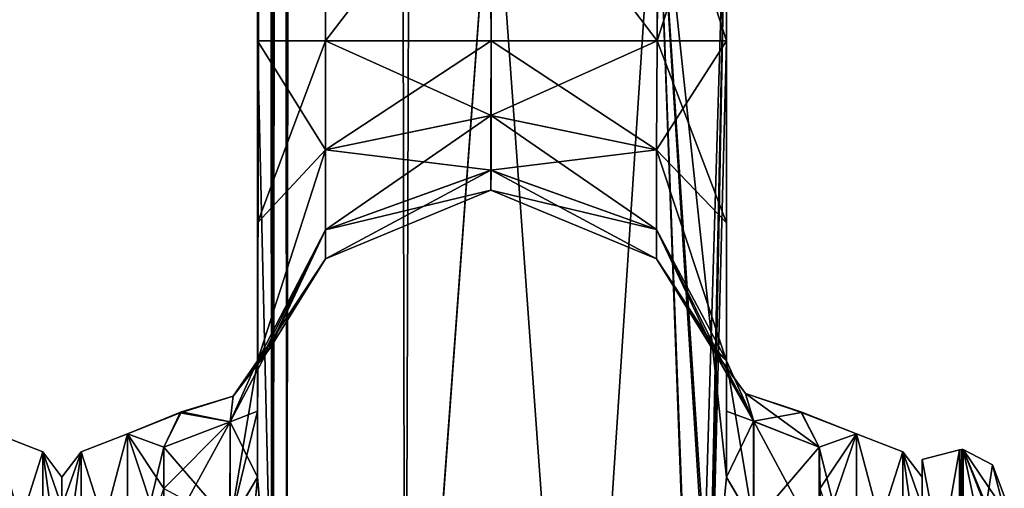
# Model space of a CAD drawing. Extents: x -23 to 1160, y -1799 to -1.
# Tile 101 of 216: x 1102 to 1154, y -1752 to -1727. Entities that reach past the tile are written whole.
import ezdxf

# ---------------------------------------------------------------- set-up
doc = ezdxf.new("R2010")
doc.units = 0
doc.header["$LTSCALE"] = 72.282644
for name, color, linetype in [('1697', 7, 'CONTINUOUS'), ('1707', 7, 'CONTINUOUS'), ('1756', 7, 'CONTINUOUS'), ('1760', 7, 'CONTINUOUS'), ('1765', 7, 'CONTINUOUS'), ('1766', 7, 'CONTINUOUS'), ('1771', 7, 'CONTINUOUS'), ('1772', 7, 'CONTINUOUS'), ('1773', 7, 'CONTINUOUS'), ('1775', 7, 'CONTINUOUS'), ('1776', 7, 'CONTINUOUS'), ('1778', 7, 'CONTINUOUS'), ('1779', 7, 'CONTINUOUS'), ('1783', 7, 'CONTINUOUS'), ('1785', 7, 'CONTINUOUS'), ('1807', 7, 'CONTINUOUS'), ('1808', 7, 'CONTINUOUS'), ('1809', 7, 'CONTINUOUS'), ('1810', 7, 'CONTINUOUS'), ('1811', 7, 'CONTINUOUS'), ('1819', 7, 'CONTINUOUS'), ('1820', 7, 'CONTINUOUS'), ('1821', 7, 'CONTINUOUS'), ('1822', 7, 'CONTINUOUS'), ('1823', 7, 'CONTINUOUS'), ('2022', 7, 'CONTINUOUS'), ('2026', 7, 'CONTINUOUS'), ('2027', 7, 'CONTINUOUS'), ('2028', 7, 'CONTINUOUS'), ('2029', 7, 'CONTINUOUS'), ('2032', 7, 'CONTINUOUS'), ('2033', 7, 'CONTINUOUS')]:
    doc.layers.add(name, color=color, linetype=linetype)

msp = doc.modelspace()

# ---------------------------------------------------------------- linework, layer by layer
at = {"layer": '1697', "linetype": 'CONTINUOUS'}
msp.add_3dface([(1104, -1751.503, -0.006), (1104, -1753.065, 7.854), (1104, -1753.067, -7.859), (1104, -1751.503, -0.006)], dxfattribs=at)
at = {"layer": '1707', "linetype": 'CONTINUOUS'}
for points in [[(1100.5, -1757.897, -19.419), (1100.5, -1749.171, -7.407), (1102.975, -1758.496, -18.587), (1100.5, -1757.897, -19.419)], [(1100.5, -1749.171, -7.407), (1100.5, -1749.172, 7.407), (1102.975, -1750.15, -7.1), (1100.5, -1749.171, -7.407)], [(1100.5, -1749.171, -7.407), (1102.975, -1750.15, -7.1), (1102.975, -1758.496, -18.587), (1100.5, -1749.171, -7.407)], [(1100.5, -1749.172, 7.407), (1100.5, -1757.901, 19.422), (1102.975, -1750.15, 7.1), (1100.5, -1749.172, 7.407)], [(1100.5, -1749.172, 7.407), (1102.975, -1750.15, 7.1), (1102.975, -1750.15, -7.1), (1100.5, -1749.172, 7.407)], [(1100.5, -1757.901, 19.422), (1102.975, -1758.496, 18.587), (1102.975, -1750.15, 7.1), (1100.5, -1757.901, 19.422)], [(1104, -1753.065, 7.854), (1104, -1751.503, -0.006), (1102.975, -1750.15, 7.1), (1104, -1753.065, 7.854)], [(1102.975, -1758.496, 18.587), (1104, -1753.065, 7.854), (1102.975, -1750.15, 7.1), (1102.975, -1758.496, 18.587)], [(1104, -1751.503, -0.006), (1104, -1753.067, -7.859), (1102.975, -1750.15, -7.1), (1104, -1751.503, -0.006)], [(1102.975, -1750.15, 7.1), (1104, -1751.503, -0.006), (1102.975, -1750.15, -7.1), (1102.975, -1750.15, 7.1)], [(1104, -1753.067, -7.859), (1104, -1757.517, -14.505), (1102.975, -1750.15, -7.1), (1104, -1753.067, -7.859)], [(1102.975, -1750.15, -7.1), (1104, -1757.517, -14.505), (1102.975, -1758.496, -18.587), (1102.975, -1750.15, -7.1)]]:
    msp.add_3dface(points, dxfattribs=at)
at = {"layer": '1756', "linetype": 'CONTINUOUS'}
for points in [[(1127.05, -71.85, -8), (1127, -1716.55, -8), (1135.839, -1728.15, -11.612), (1127.05, -71.85, -8)], [(1135.903, -71.85, -11.675), (1127.05, -71.85, -8), (1135.839, -1728.15, -11.612), (1135.903, -71.85, -11.675)], [(1139.55, -1728.15, -20.5), (1135.903, -71.85, -11.675), (1135.839, -1728.15, -11.612), (1139.55, -1728.15, -20.5)], [(1139.55, -1728.15, -20.5), (1139.55, -1716.55, -20.5), (1135.903, -71.85, -11.675), (1139.55, -1728.15, -20.5)], [(1127, -1716.55, -8), (1126.95, -1728.15, -8), (1135.839, -1728.15, -11.612), (1127, -1716.55, -8)]]:
    msp.add_3dface(points, dxfattribs=at)
at = {"layer": '1760', "linetype": 'CONTINUOUS'}
for points in [[(1127, -1716.55, 8), (1127.05, -71.85, 8), (1135.839, -1728.15, 11.612), (1127, -1716.55, 8)], [(1127.05, -71.85, 8), (1135.903, -71.85, 11.675), (1135.839, -1728.15, 11.612), (1127.05, -71.85, 8)], [(1139.55, -71.85, 20.5), (1139.55, -1716.55, 20.5), (1135.839, -1728.15, 11.612), (1139.55, -71.85, 20.5)], [(1135.903, -71.85, 11.675), (1139.55, -71.85, 20.5), (1135.839, -1728.15, 11.612), (1135.903, -71.85, 11.675)], [(1126.95, -1728.15, 8), (1127, -1716.55, 8), (1135.839, -1728.15, 11.612), (1126.95, -1728.15, 8)], [(1139.55, -1716.55, 20.5), (1139.55, -1728.15, 20.5), (1135.839, -1728.15, 11.612), (1139.55, -1716.55, 20.5)]]:
    msp.add_3dface(points, dxfattribs=at)
at = {"layer": '1765', "linetype": 'CONTINUOUS'}
for points in [[(1118.097, -1728.15, 11.675), (1114.45, -1728.15, 20.5), (1118.161, -71.85, 11.612), (1118.097, -1728.15, 11.675)], [(1118.161, -71.85, 11.612), (1114.45, -1728.15, 20.5), (1114.55, -83.45, 20.5), (1118.161, -71.85, 11.612)], [(1127, -1716.55, 8), (1118.097, -1728.15, 11.675), (1118.161, -71.85, 11.612), (1127, -1716.55, 8)], [(1114.55, -83.45, 20.5), (1114.45, -1728.15, 20.5), (1115.201, -1760.164, 24.768), (1114.55, -83.45, 20.5)], [(1115.293, -1760.976, 25.012), (1116.024, -1772, 26.571), (1114.55, -83.45, 20.5), (1115.293, -1760.976, 25.012)], [(1114.55, -83.45, 20.5), (1116.024, -1772, 26.571), (1118.162, -83.45, 29.29), (1114.55, -83.45, 20.5)], [(1115.201, -1760.164, 24.768), (1115.293, -1760.976, 25.012), (1114.55, -83.45, 20.5), (1115.201, -1760.164, 24.768)], [(1116.024, -1772, 26.571), (1122.376, -1780, 32.133), (1118.162, -83.45, 29.29), (1116.024, -1772, 26.571)], [(1122.376, -1780, 32.133), (1127.05, -1716.55, 33), (1118.162, -83.45, 29.29), (1122.376, -1780, 32.133)], [(1126.95, -1728.15, 8), (1118.097, -1728.15, 11.675), (1127, -1716.55, 8), (1126.95, -1728.15, 8)], [(1131.618, -1780, 32.096), (1127.05, -1716.55, 33), (1122.376, -1780, 32.133), (1131.618, -1780, 32.096)], [(1135.795, -1716.55, 29.333), (1127.05, -1716.55, 33), (1131.618, -1780, 32.096), (1135.795, -1716.55, 29.333)], [(1137.979, -1775.895, 26.383), (1135.795, -1716.55, 29.333), (1131.618, -1780, 32.096), (1137.979, -1775.895, 26.383)], [(1139.55, -1751.489, 20.502), (1139.55, -1728.15, 20.5), (1135.795, -1716.55, 29.333), (1139.55, -1751.489, 20.502)], [(1139.55, -1751.489, 20.502), (1135.795, -1716.55, 29.333), (1138.687, -1760.264, 24.8), (1139.55, -1751.489, 20.502)], [(1135.795, -1716.55, 29.333), (1139.55, -1728.15, 20.5), (1139.55, -1716.55, 20.5), (1135.795, -1716.55, 29.333)], [(1138.687, -1760.264, 24.8), (1135.795, -1716.55, 29.333), (1138.606, -1760.99, 25.016), (1138.687, -1760.264, 24.8)], [(1138.606, -1760.99, 25.016), (1135.795, -1716.55, 29.333), (1137.876, -1772, 26.571), (1138.606, -1760.99, 25.016)], [(1137.876, -1772, 26.571), (1135.795, -1716.55, 29.333), (1137.979, -1775.895, 26.383), (1137.876, -1772, 26.571)], [(1114.45, -1751.489, 20.502), (1115.201, -1760.164, 24.768), (1114.45, -1728.15, 20.5), (1114.45, -1751.489, 20.502)]]:
    msp.add_3dface(points, dxfattribs=at)
at = {"layer": '1766', "linetype": 'CONTINUOUS'}
for points in [[(1118.097, -1728.15, -11.675), (1114.45, -71.85, -20.5), (1114.55, -83.45, -20.5), (1118.097, -1728.15, -11.675)], [(1114.45, -71.85, -20.5), (1118.097, -1728.15, -11.675), (1118.161, -71.85, -11.612), (1114.45, -71.85, -20.5)], [(1118.097, -1728.15, -11.675), (1126.95, -1728.15, -8), (1118.161, -71.85, -11.612), (1118.097, -1728.15, -11.675)], [(1126.95, -1728.15, -8), (1127, -1716.55, -8), (1118.161, -71.85, -11.612), (1126.95, -1728.15, -8)], [(1114.45, -1751.488, -20.5), (1114.45, -1728.15, -20.5), (1118.161, -83.45, -29.288), (1114.45, -1751.488, -20.5)], [(1115.202, -1760.176, -24.772), (1114.45, -1751.488, -20.5), (1118.161, -83.45, -29.288), (1115.202, -1760.176, -24.772)], [(1114.45, -1728.15, -20.5), (1118.097, -1728.15, -11.675), (1114.55, -83.45, -20.5), (1114.45, -1728.15, -20.5)], [(1118.161, -83.45, -29.288), (1114.45, -1728.15, -20.5), (1114.55, -83.45, -20.5), (1118.161, -83.45, -29.288)], [(1115.293, -1760.982, -25.013), (1115.202, -1760.176, -24.772), (1118.161, -83.45, -29.288), (1115.293, -1760.982, -25.013)], [(1116.024, -1772, -26.571), (1115.293, -1760.982, -25.013), (1118.161, -83.45, -29.288), (1116.024, -1772, -26.571)], [(1122.376, -1780, -32.133), (1116.024, -1772, -26.571), (1118.161, -83.45, -29.288), (1122.376, -1780, -32.133)], [(1127.05, -83.45, -33), (1122.376, -1780, -32.133), (1118.161, -83.45, -29.288), (1127.05, -83.45, -33)], [(1127.05, -1716.55, -33), (1122.376, -1780, -32.133), (1127.05, -83.45, -33), (1127.05, -1716.55, -33)], [(1131.618, -1780, -32.096), (1122.376, -1780, -32.133), (1127.05, -1716.55, -33), (1131.618, -1780, -32.096)], [(1135.795, -1716.55, -29.333), (1131.618, -1780, -32.096), (1127.05, -1716.55, -33), (1135.795, -1716.55, -29.333)], [(1137.876, -1772, -26.571), (1131.618, -1780, -32.096), (1135.795, -1716.55, -29.333), (1137.876, -1772, -26.571)], [(1139.55, -1716.55, -20.5), (1137.876, -1772, -26.571), (1135.795, -1716.55, -29.333), (1139.55, -1716.55, -20.5)], [(1138.611, -1760.944, -25.003), (1137.876, -1772, -26.571), (1139.55, -1716.55, -20.5), (1138.611, -1760.944, -25.003)], [(1138.717, -1760.007, -24.717), (1138.611, -1760.944, -25.003), (1139.55, -1716.55, -20.5), (1138.717, -1760.007, -24.717)], [(1139.55, -1716.55, -20.5), (1139.55, -1728.15, -20.5), (1138.717, -1760.007, -24.717), (1139.55, -1716.55, -20.5)], [(1139.55, -1751.489, -20.502), (1138.717, -1760.007, -24.717), (1139.55, -1728.15, -20.5), (1139.55, -1751.489, -20.502)]]:
    msp.add_3dface(points, dxfattribs=at)
at = {"layer": '1771', "linetype": 'CONTINUOUS'}
for points in [[(1139.55, -1737.892, -18.037), (1139.55, -1751.489, -20.502), (1139.55, -1728.15, -20.5), (1139.55, -1737.892, -18.037)], [(1139.55, -1751.489, 20.502), (1139.55, -1747.954, 16.21), (1139.55, -1728.15, 20.5), (1139.55, -1751.489, 20.502)], [(1139.55, -1728.15, 20.5), (1139.55, -1747.954, 16.21), (1139.55, -1737.897, 18.035), (1139.55, -1728.15, 20.5)], [(1139.55, -1747.964, -16.225), (1139.55, -1751.489, -20.502), (1139.55, -1737.892, -18.037), (1139.55, -1747.964, -16.225)], [(1139.55, -1745.277, -11.265), (1139.55, -1747.964, -16.225), (1139.55, -1737.892, -18.037), (1139.55, -1745.277, -11.265)], [(1139.55, -1747.954, 16.21), (1139.55, -1745.277, 11.265), (1139.55, -1737.897, 18.035), (1139.55, -1747.954, 16.21)]]:
    msp.add_3dface(points, dxfattribs=at)
at = {"layer": '1772', "linetype": 'CONTINUOUS'}
for points in [[(1114.45, -1737.894, 18.036), (1114.45, -1751.489, 20.502), (1114.45, -1728.15, 20.5), (1114.45, -1737.894, 18.036)], [(1114.45, -1751.488, -20.5), (1114.45, -1747.967, -16.23), (1114.45, -1728.15, -20.5), (1114.45, -1751.488, -20.5)], [(1114.45, -1728.15, -20.5), (1114.45, -1747.967, -16.23), (1114.45, -1737.887, -18.04), (1114.45, -1728.15, -20.5)], [(1114.45, -1747.967, -16.23), (1114.45, -1745.277, -11.265), (1114.45, -1737.887, -18.04), (1114.45, -1747.967, -16.23)], [(1114.45, -1747.963, 16.224), (1114.45, -1751.489, 20.502), (1114.45, -1737.894, 18.036), (1114.45, -1747.963, 16.224)], [(1114.45, -1745.277, 11.265), (1114.45, -1747.963, 16.224), (1114.45, -1737.894, 18.036), (1114.45, -1745.277, 11.265)]]:
    msp.add_3dface(points, dxfattribs=at)
at = {"layer": '1773', "linetype": 'CONTINUOUS'}
msp.add_3dface([(1150, -1751.503, -0.006), (1150, -1753.065, 7.854), (1150, -1753.067, -7.859), (1150, -1751.503, -0.006)], dxfattribs=at)
at = {"layer": '1775', "linetype": 'CONTINUOUS'}
for points in [[(1146.5, -1749.172, 7.407), (1146.5, -1749.171, -7.407), (1143.516, -1748.002, -0.281), (1146.5, -1749.172, 7.407)], [(1143.516, -1748.002, -0.281), (1146.5, -1749.171, -7.407), (1143.551, -1748.032, -1.243), (1143.516, -1748.002, -0.281)], [(1144.5, -1749.885, 9.323), (1146.5, -1749.172, 7.407), (1143.516, -1748.002, -0.281), (1144.5, -1749.885, 9.323)], [(1143.551, -1748.032, -1.243), (1146.5, -1749.171, -7.407), (1144.5, -1749.885, -9.323), (1143.551, -1748.032, -1.243)], [(1146.5, -1749.171, -7.407), (1146.5, -1757.897, -19.419), (1144.5, -1749.885, -9.323), (1146.5, -1749.171, -7.407)], [(1146.5, -1757.901, 19.422), (1146.5, -1749.172, 7.407), (1144.5, -1755.024, 16.966), (1146.5, -1757.901, 19.422)], [(1144.5, -1755.024, 16.966), (1146.5, -1749.172, 7.407), (1144.55, -1752.089, 13.399), (1144.5, -1755.024, 16.966)], [(1144.55, -1752.089, 13.399), (1146.5, -1749.172, 7.407), (1144.5, -1749.885, 9.323), (1144.55, -1752.089, 13.399)], [(1144.5, -1749.885, -9.323), (1146.5, -1757.897, -19.419), (1144.55, -1752.097, -13.411), (1144.5, -1749.885, -9.323)]]:
    msp.add_3dface(points, dxfattribs=at)
at = {"layer": '1776', "linetype": 'CONTINUOUS'}
msp.add_3dface([(1104, -1751.503, 0.006), (1104, -1753.065, -7.854), (1104, -1753.067, 7.859), (1104, -1751.503, 0.006)], dxfattribs=at)
at = {"layer": '1778', "linetype": 'CONTINUOUS'}
for points in [[(1110.317, -1748.058, -1.668), (1107.5, -1749.171, 7.407), (1110.385, -1748.001, -0.222), (1110.317, -1748.058, -1.668)], [(1110.385, -1748.001, -0.222), (1107.5, -1749.171, 7.407), (1109.45, -1749.885, 9.323), (1110.385, -1748.001, -0.222)], [(1107.5, -1749.172, -7.407), (1107.5, -1749.171, 7.407), (1110.317, -1748.058, -1.668), (1107.5, -1749.172, -7.407)], [(1109.45, -1749.885, -9.323), (1107.5, -1749.172, -7.407), (1110.317, -1748.058, -1.668), (1109.45, -1749.885, -9.323)], [(1107.5, -1749.171, 7.407), (1107.5, -1757.897, 19.419), (1109.45, -1749.885, 9.323), (1107.5, -1749.171, 7.407)], [(1107.5, -1757.901, -19.422), (1107.5, -1749.172, -7.407), (1109.45, -1755.024, -16.966), (1107.5, -1757.901, -19.422)], [(1109.45, -1755.024, -16.966), (1107.5, -1749.172, -7.407), (1109.45, -1752.099, -13.415), (1109.45, -1755.024, -16.966)], [(1109.45, -1752.099, -13.415), (1107.5, -1749.172, -7.407), (1109.45, -1749.885, -9.323), (1109.45, -1752.099, -13.415)], [(1109.45, -1749.885, 9.323), (1107.5, -1757.897, 19.419), (1109.45, -1752.096, 13.411), (1109.45, -1749.885, 9.323)]]:
    msp.add_3dface(points, dxfattribs=at)
at = {"layer": '1779', "linetype": 'CONTINUOUS'}
for points in [[(1114.45, -1737.894, 18.036), (1114.45, -1728.15, 20.5), (1118.097, -1733.988, 10.111), (1114.45, -1737.894, 18.036)], [(1114.45, -1728.15, 20.5), (1118.097, -1728.15, 11.675), (1118.097, -1733.988, 10.111), (1114.45, -1728.15, 20.5)], [(1114.45, -1728.15, -20.5), (1114.45, -1737.887, -18.04), (1118.097, -1728.15, -11.675), (1114.45, -1728.15, -20.5)], [(1118.097, -1728.15, -11.675), (1114.45, -1737.887, -18.04), (1118.097, -1733.988, -10.111), (1118.097, -1728.15, -11.675)], [(1126.95, -1728.15, -8), (1118.097, -1728.15, -11.675), (1118.097, -1733.988, -10.111), (1126.95, -1728.15, -8)], [(1126.942, -1732.15, -6.928), (1126.95, -1728.15, -8), (1118.097, -1733.988, -10.111), (1126.942, -1732.15, -6.928)], [(1118.097, -1728.15, 11.675), (1126.95, -1728.15, 8), (1126.948, -1732.15, 6.928), (1118.097, -1728.15, 11.675)], [(1118.097, -1728.15, 11.675), (1126.948, -1732.15, 6.928), (1118.097, -1733.988, 10.111), (1118.097, -1728.15, 11.675)], [(1135.839, -1728.15, -11.612), (1126.95, -1728.15, -8), (1126.942, -1732.15, -6.928), (1135.839, -1728.15, -11.612)], [(1135.789, -1733.981, -10.099), (1135.839, -1728.15, -11.612), (1126.942, -1732.15, -6.928), (1135.789, -1733.981, -10.099)], [(1126.95, -1728.15, 8), (1135.789, -1733.981, 10.099), (1126.948, -1732.15, 6.928), (1126.95, -1728.15, 8)], [(1126.95, -1728.15, 8), (1135.839, -1728.15, 11.612), (1135.789, -1733.981, 10.099), (1126.95, -1728.15, 8)], [(1139.55, -1737.892, -18.037), (1139.55, -1728.15, -20.5), (1135.789, -1733.981, -10.099), (1139.55, -1737.892, -18.037)], [(1139.55, -1728.15, -20.5), (1135.839, -1728.15, -11.612), (1135.789, -1733.981, -10.099), (1139.55, -1728.15, -20.5)], [(1135.839, -1728.15, 11.612), (1139.55, -1737.897, 18.035), (1135.789, -1733.981, 10.099), (1135.839, -1728.15, 11.612)], [(1139.55, -1728.15, 20.5), (1139.55, -1737.897, 18.035), (1135.839, -1728.15, 11.612), (1139.55, -1728.15, 20.5)], [(1126.948, -1732.15, 6.928), (1126.947, -1735.078, 4), (1118.097, -1733.988, 10.111), (1126.948, -1732.15, 6.928)], [(1126.943, -1735.078, -4), (1126.942, -1732.15, -6.928), (1118.097, -1738.261, -5.838), (1126.943, -1735.078, -4)], [(1126.942, -1732.15, -6.928), (1118.097, -1733.988, -10.111), (1118.097, -1738.261, -5.838), (1126.942, -1732.15, -6.928)], [(1126.943, -1735.078, -4), (1135.789, -1733.981, -10.099), (1126.942, -1732.15, -6.928), (1126.943, -1735.078, -4)], [(1126.948, -1732.15, 6.928), (1135.789, -1738.249, 5.831), (1126.947, -1735.078, 4), (1126.948, -1732.15, 6.928)], [(1135.789, -1733.981, 10.099), (1135.789, -1738.249, 5.831), (1126.948, -1732.15, 6.928), (1135.789, -1733.981, 10.099)], [(1114.45, -1745.277, 11.265), (1114.45, -1737.894, 18.036), (1118.097, -1733.988, 10.111), (1114.45, -1745.277, 11.265)], [(1118.097, -1738.261, 5.838), (1114.45, -1745.277, 11.265), (1118.097, -1733.988, 10.111), (1118.097, -1738.261, 5.838)], [(1114.45, -1737.887, -18.04), (1114.45, -1745.277, -11.265), (1118.097, -1733.988, -10.111), (1114.45, -1737.887, -18.04)], [(1118.097, -1733.988, -10.111), (1114.45, -1745.277, -11.265), (1118.097, -1738.261, -5.838), (1118.097, -1733.988, -10.111)], [(1126.947, -1735.078, 4), (1118.097, -1738.261, 5.838), (1118.097, -1733.988, 10.111), (1126.947, -1735.078, 4)], [(1135.789, -1738.249, -5.831), (1135.789, -1733.981, -10.099), (1126.943, -1735.078, -4), (1135.789, -1738.249, -5.831)], [(1139.55, -1745.277, -11.265), (1139.55, -1737.892, -18.037), (1135.789, -1733.981, -10.099), (1139.55, -1745.277, -11.265)], [(1135.789, -1738.249, -5.831), (1139.55, -1745.277, -11.265), (1135.789, -1733.981, -10.099), (1135.789, -1738.249, -5.831)], [(1139.55, -1737.897, 18.035), (1139.55, -1745.277, 11.265), (1135.789, -1733.981, 10.099), (1139.55, -1737.897, 18.035)], [(1135.789, -1733.981, 10.099), (1139.55, -1745.277, 11.265), (1135.789, -1738.249, 5.831), (1135.789, -1733.981, 10.099)], [(1126.947, -1735.078, 4), (1126.945, -1736.15), (1118.097, -1738.261, 5.838), (1126.947, -1735.078, 4)], [(1126.945, -1736.15), (1126.943, -1735.078, -4), (1118.097, -1739.825), (1126.945, -1736.15)], [(1126.943, -1735.078, -4), (1118.097, -1738.261, -5.838), (1118.097, -1739.825), (1126.943, -1735.078, -4)], [(1126.945, -1736.15), (1135.789, -1738.249, -5.831), (1126.943, -1735.078, -4), (1126.945, -1736.15)], [(1126.947, -1735.078, 4), (1135.789, -1739.811), (1126.945, -1736.15), (1126.947, -1735.078, 4)], [(1135.789, -1738.249, 5.831), (1135.789, -1739.811), (1126.947, -1735.078, 4), (1135.789, -1738.249, 5.831)], [(1126.945, -1736.15), (1118.097, -1739.825), (1118.097, -1738.261, 5.838), (1126.945, -1736.15)], [(1135.789, -1739.811), (1135.789, -1738.249, -5.831), (1126.945, -1736.15), (1135.789, -1739.811)], [(1114.929, -1744.629, 4.457), (1114.45, -1745.277, 11.265), (1118.097, -1738.261, 5.838), (1114.929, -1744.629, 4.457)], [(1114.45, -1745.277, -11.265), (1115.07, -1744.612, -2.215), (1118.097, -1738.261, -5.838), (1114.45, -1745.277, -11.265)], [(1118.097, -1739.825), (1114.929, -1744.629, 4.457), (1118.097, -1738.261, 5.838), (1118.097, -1739.825)], [(1115.07, -1744.612, -2.215), (1115.118, -1744.618, -0.165), (1118.097, -1738.261, -5.838), (1115.07, -1744.612, -2.215)], [(1118.097, -1738.261, -5.838), (1115.118, -1744.618, -0.165), (1118.097, -1739.825), (1118.097, -1738.261, -5.838)], [(1138.808, -1744.611, -1.659), (1139.55, -1745.277, -11.265), (1135.789, -1738.249, -5.831), (1138.808, -1744.611, -1.659)], [(1139.55, -1745.277, 11.265), (1138.954, -1744.618, 4.272), (1135.789, -1738.249, 5.831), (1139.55, -1745.277, 11.265)], [(1135.789, -1739.811), (1138.808, -1744.611, -1.659), (1135.789, -1738.249, -5.831), (1135.789, -1739.811)], [(1135.789, -1738.249, 5.831), (1138.954, -1744.618, 4.272), (1135.789, -1739.811), (1135.789, -1738.249, 5.831)], [(1115.118, -1744.618, -0.165), (1114.929, -1744.629, 4.457), (1118.097, -1739.825), (1115.118, -1744.618, -0.165)], [(1138.781, -1744.615, -0.161), (1138.808, -1744.611, -1.659), (1135.789, -1739.811), (1138.781, -1744.615, -0.161)], [(1138.954, -1744.618, 4.272), (1138.781, -1744.615, -0.161), (1135.789, -1739.811), (1138.954, -1744.618, 4.272)]]:
    msp.add_3dface(points, dxfattribs=at)
at = {"layer": '1783', "linetype": 'CONTINUOUS'}
for points in [[(1146.5, -1757.897, -19.419), (1146.5, -1749.171, -7.407), (1148.975, -1758.496, -18.587), (1146.5, -1757.897, -19.419)], [(1146.5, -1749.171, -7.407), (1146.5, -1749.172, 7.407), (1148.975, -1750.15, -7.1), (1146.5, -1749.171, -7.407)], [(1146.5, -1749.171, -7.407), (1148.975, -1750.15, -7.1), (1148.975, -1758.496, -18.587), (1146.5, -1749.171, -7.407)], [(1146.5, -1749.172, 7.407), (1146.5, -1757.901, 19.422), (1148.975, -1750.15, 7.1), (1146.5, -1749.172, 7.407)], [(1146.5, -1749.172, 7.407), (1148.975, -1750.15, 7.1), (1148.975, -1750.15, -7.1), (1146.5, -1749.172, 7.407)], [(1146.5, -1757.901, 19.422), (1148.975, -1758.496, 18.587), (1148.975, -1750.15, 7.1), (1146.5, -1757.901, 19.422)], [(1150, -1753.065, 7.854), (1150, -1751.503, -0.006), (1148.975, -1750.15, 7.1), (1150, -1753.065, 7.854)], [(1148.975, -1758.496, 18.587), (1150, -1753.065, 7.854), (1148.975, -1750.15, 7.1), (1148.975, -1758.496, 18.587)], [(1150, -1751.503, -0.006), (1150, -1753.067, -7.859), (1148.975, -1750.15, -7.1), (1150, -1751.503, -0.006)], [(1148.975, -1750.15, 7.1), (1150, -1751.503, -0.006), (1148.975, -1750.15, -7.1), (1148.975, -1750.15, 7.1)], [(1150, -1753.067, -7.859), (1150, -1757.517, -14.505), (1148.975, -1750.15, -7.1), (1150, -1753.067, -7.859)], [(1148.975, -1750.15, -7.1), (1150, -1757.517, -14.505), (1148.975, -1758.496, -18.587), (1148.975, -1750.15, -7.1)]]:
    msp.add_3dface(points, dxfattribs=at)
at = {"layer": '1785', "linetype": 'CONTINUOUS'}
for points in [[(1107.5, -1757.897, 19.419), (1107.5, -1749.171, 7.407), (1105.025, -1758.496, 18.587), (1107.5, -1757.897, 19.419)], [(1107.5, -1749.171, 7.407), (1107.5, -1749.172, -7.407), (1105.025, -1750.15, 7.1), (1107.5, -1749.171, 7.407)], [(1107.5, -1749.171, 7.407), (1105.025, -1750.15, 7.1), (1105.025, -1758.496, 18.587), (1107.5, -1749.171, 7.407)], [(1107.5, -1749.172, -7.407), (1107.5, -1757.901, -19.422), (1105.025, -1750.15, -7.1), (1107.5, -1749.172, -7.407)], [(1107.5, -1749.172, -7.407), (1105.025, -1750.15, -7.1), (1105.025, -1750.15, 7.1), (1107.5, -1749.172, -7.407)], [(1104, -1753.065, -7.854), (1104, -1751.503, 0.006), (1105.025, -1750.15, -7.1), (1104, -1753.065, -7.854)], [(1105.025, -1758.496, -18.587), (1104, -1753.065, -7.854), (1105.025, -1750.15, -7.1), (1105.025, -1758.496, -18.587)], [(1104, -1751.503, 0.006), (1104, -1753.067, 7.859), (1105.025, -1750.15, 7.1), (1104, -1751.503, 0.006)], [(1105.025, -1750.15, -7.1), (1104, -1751.503, 0.006), (1105.025, -1750.15, 7.1), (1105.025, -1750.15, -7.1)], [(1104, -1753.067, 7.859), (1104, -1757.517, 14.505), (1105.025, -1750.15, 7.1), (1104, -1753.067, 7.859)], [(1105.025, -1750.15, 7.1), (1104, -1757.517, 14.505), (1105.025, -1758.496, 18.587), (1105.025, -1750.15, 7.1)], [(1107.5, -1757.901, -19.422), (1105.025, -1758.496, -18.587), (1105.025, -1750.15, -7.1), (1107.5, -1757.901, -19.422)]]:
    msp.add_3dface(points, dxfattribs=at)
at = {"layer": '1807', "linetype": 'CONTINUOUS'}
msp.add_3dface([(1139.55, -1751.489, 20.502), (1138.687, -1760.264, 24.8), (1140.983, -1753.966, 18.023), (1139.55, -1751.489, 20.502)], dxfattribs=at)
at = {"layer": '1808', "linetype": 'CONTINUOUS'}
for points in [[(1139.55, -1745.277, 11.265), (1139.55, -1747.954, 16.21), (1139.55, -1751.489, 20.502), (1139.55, -1745.277, 11.265)], [(1139.55, -1745.277, 11.265), (1139.55, -1751.489, 20.502), (1140.983, -1753.966, 18.023), (1139.55, -1745.277, 11.265)], [(1140.997, -1748.519, 9.898), (1139.55, -1745.277, 11.265), (1140.983, -1753.966, 18.023), (1140.997, -1748.519, 9.898)], [(1144.5, -1755.024, 16.966), (1140.997, -1748.519, 9.898), (1140.983, -1753.966, 18.023), (1144.5, -1755.024, 16.966)], [(1144.5, -1755.024, 16.966), (1144.5, -1749.885, 9.323), (1140.997, -1748.519, 9.898), (1144.5, -1755.024, 16.966)], [(1144.5, -1755.024, 16.966), (1144.55, -1752.089, 13.399), (1144.5, -1749.885, 9.323), (1144.5, -1755.024, 16.966)]]:
    msp.add_3dface(points, dxfattribs=at)
at = {"layer": '1809', "linetype": 'CONTINUOUS'}
for points in [[(1138.808, -1744.611, -1.659), (1138.781, -1744.615, -0.161), (1140.553, -1747.029, -0.002), (1138.808, -1744.611, -1.659)], [(1138.781, -1744.615, -0.161), (1138.954, -1744.618, 4.272), (1140.997, -1748.519, 9.898), (1138.781, -1744.615, -0.161)], [(1140.553, -1747.029, -0.002), (1138.781, -1744.615, -0.161), (1140.997, -1748.519, 9.898), (1140.553, -1747.029, -0.002)], [(1139.55, -1745.277, -11.265), (1138.808, -1744.611, -1.659), (1140.983, -1748.506, -9.904), (1139.55, -1745.277, -11.265)], [(1140.983, -1748.506, -9.904), (1138.808, -1744.611, -1.659), (1140.553, -1747.029, -0.002), (1140.983, -1748.506, -9.904)], [(1138.954, -1744.618, 4.272), (1139.55, -1745.277, 11.265), (1140.997, -1748.519, 9.898), (1138.954, -1744.618, 4.272)], [(1144.5, -1749.885, 9.323), (1143.516, -1748.002, -0.281), (1140.553, -1747.029, -0.002), (1144.5, -1749.885, 9.323)], [(1144.5, -1749.885, 9.323), (1140.553, -1747.029, -0.002), (1140.997, -1748.519, 9.898), (1144.5, -1749.885, 9.323)], [(1143.516, -1748.002, -0.281), (1143.551, -1748.032, -1.243), (1140.553, -1747.029, -0.002), (1143.516, -1748.002, -0.281)], [(1143.551, -1748.032, -1.243), (1140.983, -1748.506, -9.904), (1140.553, -1747.029, -0.002), (1143.551, -1748.032, -1.243)], [(1143.551, -1748.032, -1.243), (1144.5, -1749.885, -9.323), (1140.983, -1748.506, -9.904), (1143.551, -1748.032, -1.243)]]:
    msp.add_3dface(points, dxfattribs=at)
at = {"layer": '1810', "linetype": 'CONTINUOUS'}
for points in [[(1139.55, -1747.964, -16.225), (1139.55, -1745.277, -11.265), (1140.983, -1748.506, -9.904), (1139.55, -1747.964, -16.225)], [(1139.55, -1751.489, -20.502), (1139.55, -1747.964, -16.225), (1140.983, -1748.506, -9.904), (1139.55, -1751.489, -20.502)], [(1140.997, -1753.976, -18.013), (1139.55, -1751.489, -20.502), (1140.983, -1748.506, -9.904), (1140.997, -1753.976, -18.013)], [(1144.5, -1749.885, -9.323), (1140.997, -1753.976, -18.013), (1140.983, -1748.506, -9.904), (1144.5, -1749.885, -9.323)], [(1144.5, -1749.885, -9.323), (1144.5, -1755.024, -16.966), (1140.997, -1753.976, -18.013), (1144.5, -1749.885, -9.323)], [(1144.5, -1749.885, -9.323), (1144.55, -1752.097, -13.411), (1144.5, -1755.024, -16.966), (1144.5, -1749.885, -9.323)]]:
    msp.add_3dface(points, dxfattribs=at)
at = {"layer": '1811', "linetype": 'CONTINUOUS'}
msp.add_3dface([(1138.717, -1760.007, -24.717), (1139.55, -1751.489, -20.502), (1140.997, -1753.976, -18.013), (1138.717, -1760.007, -24.717)], dxfattribs=at)
at = {"layer": '1819', "linetype": 'CONTINUOUS'}
for points in [[(1112.986, -1753.989, -18.001), (1114.45, -1751.488, -20.5), (1113.469, -1762.186, -22.887), (1112.986, -1753.989, -18.001)], [(1114.45, -1751.488, -20.5), (1115.202, -1760.176, -24.772), (1113.469, -1762.186, -22.887), (1114.45, -1751.488, -20.5)]]:
    msp.add_3dface(points, dxfattribs=at)
at = {"layer": '1820', "linetype": 'CONTINUOUS'}
for points in [[(1114.45, -1745.277, -11.265), (1114.45, -1747.967, -16.23), (1112.986, -1753.989, -18.001), (1114.45, -1745.277, -11.265)], [(1112.986, -1748.535, -9.892), (1114.45, -1745.277, -11.265), (1112.986, -1753.989, -18.001), (1112.986, -1748.535, -9.892)], [(1114.45, -1747.967, -16.23), (1114.45, -1751.488, -20.5), (1112.986, -1753.989, -18.001), (1114.45, -1747.967, -16.23)], [(1109.45, -1755.024, -16.966), (1109.45, -1752.099, -13.415), (1112.986, -1748.535, -9.892), (1109.45, -1755.024, -16.966)], [(1109.45, -1755.024, -16.966), (1112.986, -1748.535, -9.892), (1112.986, -1753.989, -18.001), (1109.45, -1755.024, -16.966)], [(1109.45, -1752.099, -13.415), (1109.45, -1749.885, -9.323), (1112.986, -1748.535, -9.892), (1109.45, -1752.099, -13.415)]]:
    msp.add_3dface(points, dxfattribs=at)
at = {"layer": '1821', "linetype": 'CONTINUOUS'}
for points in [[(1115.07, -1744.612, -2.215), (1114.45, -1745.277, -11.265), (1112.986, -1748.535, -9.892), (1115.07, -1744.612, -2.215)], [(1113.159, -1747.161, -0.003), (1115.07, -1744.612, -2.215), (1112.986, -1748.535, -9.892), (1113.159, -1747.161, -0.003)], [(1115.118, -1744.618, -0.165), (1115.07, -1744.612, -2.215), (1113.159, -1747.161, -0.003), (1115.118, -1744.618, -0.165)], [(1114.929, -1744.629, 4.457), (1115.118, -1744.618, -0.165), (1113.159, -1747.161, -0.003), (1114.929, -1744.629, 4.457)], [(1114.45, -1745.277, 11.265), (1114.929, -1744.629, 4.457), (1113.159, -1747.161, -0.003), (1114.45, -1745.277, 11.265)], [(1112.986, -1748.535, 9.892), (1114.45, -1745.277, 11.265), (1113.159, -1747.161, -0.003), (1112.986, -1748.535, 9.892)], [(1110.317, -1748.058, -1.668), (1110.385, -1748.001, -0.222), (1113.159, -1747.161, -0.003), (1110.317, -1748.058, -1.668)], [(1110.317, -1748.058, -1.668), (1113.159, -1747.161, -0.003), (1112.986, -1748.535, -9.892), (1110.317, -1748.058, -1.668)], [(1110.385, -1748.001, -0.222), (1112.986, -1748.535, 9.892), (1113.159, -1747.161, -0.003), (1110.385, -1748.001, -0.222)], [(1110.385, -1748.001, -0.222), (1109.45, -1749.885, 9.323), (1112.986, -1748.535, 9.892), (1110.385, -1748.001, -0.222)], [(1109.45, -1749.885, -9.323), (1110.317, -1748.058, -1.668), (1112.986, -1748.535, -9.892), (1109.45, -1749.885, -9.323)]]:
    msp.add_3dface(points, dxfattribs=at)
at = {"layer": '1822', "linetype": 'CONTINUOUS'}
for points in [[(1114.45, -1747.963, 16.224), (1114.45, -1745.277, 11.265), (1112.986, -1748.535, 9.892), (1114.45, -1747.963, 16.224)], [(1114.45, -1751.489, 20.502), (1114.45, -1747.963, 16.224), (1112.986, -1748.535, 9.892), (1114.45, -1751.489, 20.502)], [(1109.45, -1749.885, 9.323), (1112.985, -1753.989, 18.001), (1112.986, -1748.535, 9.892), (1109.45, -1749.885, 9.323)], [(1112.985, -1753.989, 18.001), (1114.45, -1751.489, 20.502), (1112.986, -1748.535, 9.892), (1112.985, -1753.989, 18.001)], [(1109.45, -1749.885, 9.323), (1109.45, -1752.096, 13.411), (1112.985, -1753.989, 18.001), (1109.45, -1749.885, 9.323)]]:
    msp.add_3dface(points, dxfattribs=at)
at = {"layer": '1823', "linetype": 'CONTINUOUS'}
for points in [[(1113.469, -1762.186, 22.887), (1114.45, -1751.489, 20.502), (1112.985, -1753.989, 18.001), (1113.469, -1762.186, 22.887)], [(1115.201, -1760.164, 24.768), (1114.45, -1751.489, 20.502), (1113.469, -1762.186, 22.887), (1115.201, -1760.164, 24.768)]]:
    msp.add_3dface(points, dxfattribs=at)
at = {"layer": '2022', "linetype": 'CONTINUOUS'}
for points in [[(1150, -1756.111), (1150, -1760.764, 11.235), (1150, -1750.556), (1150, -1756.111)], [(1150, -1750.556), (1150, -1760.764, 11.235), (1150, -1761.279, 18.571), (1150, -1750.556)], [(1150, -1761.279, -18.571), (1150, -1756.111), (1150, -1750.556), (1150, -1761.279, -18.571)]]:
    msp.add_3dface(points, dxfattribs=at)
at = {"layer": '2026', "linetype": 'CONTINUOUS'}
for points in [[(1152.195, -1750.017), (1152.195, -1761.009, 19.037), (1153.769, -1750.84), (1152.195, -1750.017)], [(1152.195, -1761.009, 19.037), (1154.4, -1752.5), (1153.769, -1750.84), (1152.195, -1761.009, 19.037)]]:
    msp.add_3dface(points, dxfattribs=at)
at = {"layer": '2027', "linetype": 'CONTINUOUS'}
for points in [[(1152.195, -1750.017), (1154.4, -1760.414, -15.685), (1152.195, -1761.009, -19.037), (1152.195, -1750.017)], [(1154.4, -1760.414, -15.685), (1152.195, -1750.017), (1154.4, -1755.613, -10.616), (1154.4, -1760.414, -15.685)], [(1154.4, -1753.257, -5.382), (1154.4, -1755.268, -10.015), (1152.195, -1750.017), (1154.4, -1753.257, -5.382)], [(1154.4, -1753.257, -5.382), (1152.195, -1750.017), (1153.769, -1750.84), (1154.4, -1753.257, -5.382)], [(1152.195, -1750.017), (1154.4, -1755.268, -10.015), (1154.4, -1755.288, -10.053), (1152.195, -1750.017)], [(1154.4, -1755.31, -10.091), (1152.195, -1750.017), (1154.4, -1755.288, -10.053), (1154.4, -1755.31, -10.091)], [(1152.195, -1750.017), (1154.4, -1755.31, -10.091), (1154.4, -1755.461, -10.354), (1152.195, -1750.017)], [(1154.4, -1755.613, -10.616), (1152.195, -1750.017), (1154.4, -1755.461, -10.354), (1154.4, -1755.613, -10.616)], [(1154.4, -1752.5), (1154.4, -1753.257, -5.382), (1153.769, -1750.84), (1154.4, -1752.5)]]:
    msp.add_3dface(points, dxfattribs=at)
at = {"layer": '2028', "linetype": 'CONTINUOUS'}
for points in [[(1152.009, -1761.015, -19.026), (1150, -1750.556), (1152.009, -1750.03, 0), (1152.009, -1761.015, -19.026)], [(1150, -1761.279, -18.571), (1150, -1750.556), (1152.009, -1761.015, -19.026), (1150, -1761.279, -18.571)]]:
    msp.add_3dface(points, dxfattribs=at)
at = {"layer": '2029', "linetype": 'CONTINUOUS'}
for points in [[(1150, -1750.556), (1150, -1761.279, 18.571), (1152.009, -1750.03, 0), (1150, -1750.556)], [(1152.009, -1750.03, 0), (1150, -1761.279, 18.571), (1152.009, -1761.015, 19.026), (1152.009, -1750.03, 0)]]:
    msp.add_3dface(points, dxfattribs=at)
at = {"layer": '2032', "linetype": 'CONTINUOUS'}
for points in [[(1152.009, -1761.015, 19.026), (1152.195, -1750.017), (1152.102, -1750.015, 0), (1152.009, -1761.015, 19.026)], [(1152.009, -1750.03, 0), (1152.009, -1761.015, 19.026), (1152.102, -1750.015, 0), (1152.009, -1750.03, 0)], [(1152.195, -1761.009, 19.037), (1152.195, -1750.017), (1152.009, -1761.015, 19.026), (1152.195, -1761.009, 19.037)]]:
    msp.add_3dface(points, dxfattribs=at)
at = {"layer": '2033', "linetype": 'CONTINUOUS'}
for points in [[(1152.195, -1761.009, -19.037), (1152.009, -1750.03, 0), (1152.102, -1750.015, 0), (1152.195, -1761.009, -19.037)], [(1152.195, -1761.009, -19.037), (1152.009, -1761.015, -19.026), (1152.009, -1750.03, 0), (1152.195, -1761.009, -19.037)], [(1152.195, -1750.017), (1152.195, -1761.009, -19.037), (1152.102, -1750.015, 0), (1152.195, -1750.017)]]:
    msp.add_3dface(points, dxfattribs=at)

doc.saveas('drawing.dxf')
